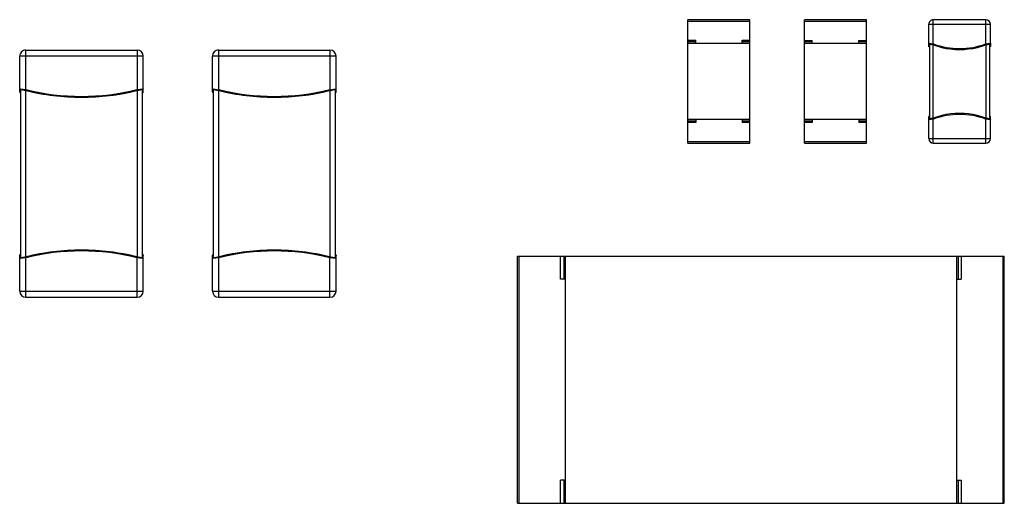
# Model space of a CAD drawing. Header units: inches. Extents: x -15 to 298, y -119 to 14.
# Tile 8 of 18: x 243.91 to 256.66, y -52.76 to -46.5. Entities that reach past the tile are written whole.
import ezdxf

# ---------------------------------------------------------------- set-up
doc = ezdxf.new("R2010")
doc.units = ezdxf.units.IN
doc.header["$LTSCALE"] = 1.21
doc.header["$MEASUREMENT"] = 0
doc.layers.get('0').update_dxf_attribs({"linetype": 'CONTINUOUS'})

msp = doc.modelspace()

# ---------------------------------------------------------------- linework, layer by layer
at = {"color": 7, "linetype": 'Continuous'}
for p, q in [((253.361, -46.498), (252.561, -46.498)), ((252.561, -48.098), (252.561, -46.498)), ((252.561, -46.518), (253.361, -46.518)), ((253.361, -48.098), (253.361, -46.498)), ((254.871, -46.498), (254.071, -46.498)), ((254.071, -48.098), (254.071, -46.498)), ((254.071, -46.518), (254.871, -46.518)), ((254.871, -48.098), (254.871, -46.498)), ((256.417, -46.498), (255.737, -46.498)), ((255.737, -46.811), (255.737, -46.498)), ((256.417, -46.811), (256.417, -46.498)), ((255.677, -46.558), (256.477, -46.558)), ((255.677, -46.839), (255.677, -46.558)), ((256.477, -46.803), (256.477, -46.558)), ((252.561, -46.765), (252.661, -46.765)), ((252.661, -46.805), (252.661, -46.765)), ((253.261, -46.765), (253.361, -46.765)), ((253.261, -46.805), (253.261, -46.765)), ((254.071, -46.766), (254.171, -46.766)), ((254.171, -46.806), (254.171, -46.766)), ((254.771, -46.766), (254.871, -46.766)), ((254.771, -46.806), (254.771, -46.766)), ((243.991, -46.892), (245.431, -46.892)), ((243.991, -47.403), (243.991, -46.892)), ((245.431, -46.892), (245.431, -47.403)), ((246.487, -46.892), (247.927, -46.892)), ((246.487, -47.404), (246.487, -46.892)), ((247.927, -46.892), (247.927, -47.404)), ((252.661, -46.785), (252.561, -46.785)), ((253.361, -46.805), (252.561, -46.805)), ((253.361, -46.785), (253.261, -46.785)), ((254.171, -46.785), (254.071, -46.785)), ((254.871, -46.806), (254.071, -46.806)), ((254.871, -46.785), (254.771, -46.785)), ((255.677, -46.803), (255.687, -46.801)), ((255.685, -46.815), (255.677, -46.803)), ((255.677, -46.803), (255.685, -46.815)), ((255.687, -46.813), (255.685, -46.815)), ((255.685, -46.815), (255.685, -46.851)), ((255.685, -46.851), (255.687, -46.852)), ((255.687, -46.801), (255.737, -46.811)), ((255.734, -46.823), (255.687, -46.813)), ((255.687, -46.816), (255.687, -47.78)), ((255.737, -46.811), (255.734, -46.823)), ((255.737, -46.811), (255.741, -46.812)), ((255.737, -46.824), (255.741, -46.812)), ((255.737, -47.772), (255.737, -46.824)), ((256.414, -46.812), (256.417, -46.811)), ((256.414, -46.812), (256.417, -46.811)), ((256.418, -46.824), (256.414, -46.812)), ((256.417, -46.811), (256.467, -46.801)), ((256.417, -46.811), (256.421, -46.823)), ((256.417, -46.824), (256.417, -47.772)), ((256.468, -46.813), (256.421, -46.823)), ((256.467, -46.801), (256.477, -46.803)), ((256.467, -47.78), (256.467, -46.816)), ((256.467, -46.852), (256.469, -46.851)), ((256.469, -46.815), (256.468, -46.813)), ((256.469, -46.815), (256.477, -46.803)), ((256.477, -46.803), (256.469, -46.815)), ((256.469, -46.851), (256.469, -46.815)), ((256.477, -46.803), (256.477, -46.84)), ((243.911, -47.434), (243.911, -46.972)), ((245.511, -46.972), (243.911, -46.972)), ((245.511, -47.434), (245.511, -46.972)), ((248.007, -46.972), (246.407, -46.972)), ((246.407, -47.434), (246.407, -46.972)), ((248.007, -47.434), (248.007, -46.972)), ((243.911, -47.393), (243.921, -47.392)), ((243.911, -47.393), (243.919, -47.403)), ((243.919, -47.403), (243.911, -47.393)), ((243.919, -47.403), (243.921, -47.402)), ((243.919, -47.403), (243.919, -47.403)), ((243.919, -47.444), (243.919, -47.403)), ((243.921, -47.392), (243.991, -47.403)), ((243.921, -47.402), (243.925, -47.401)), ((243.921, -47.404), (243.921, -49.579)), ((243.925, -47.401), (243.989, -47.413)), ((243.99, -47.41), (243.989, -47.413)), ((243.991, -47.403), (243.99, -47.41)), ((243.991, -47.403), (243.993, -47.404)), ((243.992, -47.41), (243.993, -47.404)), ((245.429, -47.404), (245.431, -47.403)), ((245.431, -47.41), (245.429, -47.404)), ((245.431, -47.403), (245.501, -47.392)), ((245.431, -47.403), (245.433, -47.41)), ((245.433, -47.413), (245.497, -47.401)), ((245.433, -47.41), (245.433, -47.413)), ((245.497, -47.401), (245.501, -47.402)), ((245.501, -47.392), (245.511, -47.393)), ((245.501, -49.579), (245.501, -47.404)), ((245.504, -47.403), (245.511, -47.393)), ((245.511, -47.393), (245.504, -47.403)), ((245.504, -47.403), (245.504, -47.444)), ((245.504, -47.403), (245.504, -47.403)), ((246.407, -47.394), (246.416, -47.392)), ((246.407, -47.394), (246.414, -47.403)), ((246.414, -47.403), (246.407, -47.394)), ((246.414, -47.403), (246.416, -47.402)), ((246.414, -47.403), (246.414, -47.403)), ((246.414, -47.444), (246.414, -47.403)), ((246.416, -47.392), (246.487, -47.404)), ((246.417, -47.402), (246.421, -47.401)), ((246.417, -47.404), (246.417, -49.579)), ((246.421, -47.401), (246.485, -47.413)), ((246.487, -47.404), (246.485, -47.41)), ((246.485, -47.41), (246.485, -47.413)), ((246.487, -47.404), (246.489, -47.404)), ((246.487, -47.411), (246.489, -47.404)), ((247.925, -47.404), (247.927, -47.404)), ((247.926, -47.411), (247.925, -47.404)), ((247.927, -47.404), (247.997, -47.392)), ((247.927, -47.404), (247.928, -47.41)), ((247.928, -47.41), (247.929, -47.413)), ((247.929, -47.413), (247.992, -47.402)), ((247.992, -47.402), (247.997, -47.402)), ((247.997, -47.392), (248.007, -47.394)), ((247.997, -49.579), (247.997, -47.404)), ((247.999, -47.403), (248.007, -47.394)), ((248.007, -47.394), (247.999, -47.403)), ((247.999, -47.403), (247.999, -47.444)), ((247.999, -47.403), (247.999, -47.403)), ((243.919, -47.444), (243.921, -47.444)), ((243.989, -47.413), (243.997, -47.415)), ((243.991, -47.414), (243.997, -47.415)), ((243.991, -49.569), (243.991, -47.414)), ((245.431, -47.414), (245.433, -47.413)), ((245.431, -47.414), (245.431, -49.569)), ((245.501, -47.444), (245.504, -47.444)), ((246.414, -47.444), (246.417, -47.444)), ((246.485, -47.413), (246.493, -47.415)), ((246.487, -47.414), (246.493, -47.415)), ((246.487, -49.569), (246.487, -47.414)), ((247.926, -47.414), (247.929, -47.413)), ((247.927, -47.414), (247.927, -49.57)), ((247.997, -47.444), (247.999, -47.444)), ((253.361, -47.79), (252.561, -47.79)), ((253.261, -47.791), (252.661, -47.791)), ((252.661, -47.791), (252.661, -47.831)), ((253.261, -47.791), (253.261, -47.831)), ((254.871, -47.791), (254.071, -47.791)), ((254.771, -47.791), (254.171, -47.791)), ((254.171, -47.791), (254.171, -47.831)), ((254.771, -47.791), (254.771, -47.831)), ((255.677, -48.038), (255.677, -47.757)), ((255.677, -47.793), (255.685, -47.781)), ((255.685, -47.781), (255.677, -47.793)), ((255.687, -47.795), (255.677, -47.793)), ((255.687, -47.744), (255.685, -47.745)), ((255.685, -47.781), (255.685, -47.745)), ((255.687, -47.783), (255.685, -47.781)), ((255.734, -47.773), (255.687, -47.783)), ((255.737, -47.785), (255.687, -47.795)), ((255.737, -47.785), (255.734, -47.773)), ((255.737, -47.772), (255.741, -47.784)), ((255.741, -47.784), (255.737, -47.785)), ((255.737, -48.098), (255.737, -47.785)), ((256.418, -47.772), (256.414, -47.784)), ((256.417, -47.785), (256.414, -47.784)), ((256.417, -47.785), (256.421, -47.773)), ((256.417, -48.098), (256.417, -47.785)), ((256.467, -47.796), (256.417, -47.785)), ((256.42, -47.773), (256.418, -47.772)), ((256.468, -47.783), (256.421, -47.773)), ((256.469, -47.745), (256.467, -47.744)), ((256.477, -47.793), (256.467, -47.796)), ((256.469, -47.781), (256.468, -47.783)), ((256.469, -47.745), (256.469, -47.781)), ((256.477, -47.793), (256.469, -47.781)), ((256.469, -47.781), (256.477, -47.793)), ((256.477, -48.038), (256.477, -47.757)), ((252.661, -47.811), (252.561, -47.811)), ((252.661, -47.831), (252.561, -47.831)), ((253.361, -47.811), (253.261, -47.811)), ((253.361, -47.831), (253.261, -47.831)), ((254.171, -47.811), (254.071, -47.811)), ((254.171, -47.831), (254.071, -47.831)), ((254.871, -47.811), (254.771, -47.811)), ((254.871, -47.831), (254.771, -47.831)), ((255.677, -48.038), (256.477, -48.038)), ((253.361, -48.078), (252.561, -48.078)), ((252.561, -48.098), (253.361, -48.098)), ((254.871, -48.078), (254.071, -48.078)), ((254.071, -48.098), (254.871, -48.098)), ((255.737, -48.098), (256.417, -48.098)), ((243.911, -50.012), (243.911, -49.549)), ((243.921, -49.539), (243.918, -49.539)), ((243.918, -49.539), (243.918, -49.58)), ((243.925, -49.582), (243.989, -49.57)), ((243.989, -49.57), (243.997, -49.568)), ((243.99, -49.573), (243.989, -49.57)), ((243.991, -49.58), (243.99, -49.573)), ((243.991, -49.569), (243.997, -49.568)), ((243.992, -49.573), (243.993, -49.579)), ((245.43, -49.573), (245.429, -49.579)), ((245.431, -49.569), (245.433, -49.57)), ((245.431, -49.58), (245.432, -49.573)), ((245.432, -49.573), (245.433, -49.57)), ((245.433, -49.57), (245.497, -49.582)), ((245.504, -49.54), (245.501, -49.539)), ((245.504, -49.58), (245.504, -49.54)), ((245.511, -50.012), (245.511, -49.549)), ((246.407, -50.012), (246.407, -49.549)), ((246.417, -49.539), (246.414, -49.54)), ((246.414, -49.54), (246.414, -49.58)), ((246.421, -49.582), (246.485, -49.57)), ((246.485, -49.57), (246.493, -49.568)), ((246.485, -49.573), (246.485, -49.57)), ((246.487, -49.58), (246.485, -49.573)), ((246.487, -49.57), (246.493, -49.568)), ((246.487, -49.573), (246.489, -49.579)), ((247.926, -49.573), (247.925, -49.579)), ((247.926, -49.57), (247.928, -49.57)), ((247.927, -49.58), (247.928, -49.574)), ((247.928, -49.574), (247.928, -49.57)), ((247.928, -49.57), (247.993, -49.582)), ((247.999, -49.54), (247.997, -49.539)), ((247.999, -49.58), (247.999, -49.54)), ((248.007, -50.012), (248.007, -49.549)), ((250.356, -49.559), (256.656, -49.559)), ((250.356, -52.759), (250.356, -49.559)), ((250.373, -49.559), (250.373, -52.759)), ((250.913, -49.859), (250.913, -49.559)), ((250.953, -49.559), (250.953, -49.859)), ((250.973, -49.559), (250.973, -52.759)), ((256.038, -49.559), (256.038, -52.759)), ((256.059, -49.559), (256.059, -49.859)), ((256.098, -49.559), (256.098, -49.859)), ((256.638, -49.559), (256.638, -52.759)), ((256.656, -52.759), (256.656, -49.559)), ((243.911, -49.59), (243.918, -49.58)), ((243.918, -49.58), (243.911, -49.59)), ((243.921, -49.591), (243.911, -49.59)), ((243.918, -49.58), (243.918, -49.58)), ((243.918, -49.58), (243.921, -49.581)), ((243.991, -49.58), (243.921, -49.591)), ((243.921, -49.582), (243.925, -49.582)), ((243.993, -49.579), (243.991, -49.58)), ((243.991, -50.092), (243.991, -49.58)), ((245.431, -49.58), (245.429, -49.579)), ((245.431, -50.092), (245.431, -49.58)), ((245.501, -49.591), (245.431, -49.58)), ((245.497, -49.582), (245.501, -49.582)), ((245.511, -49.59), (245.501, -49.591)), ((245.504, -49.58), (245.504, -49.58)), ((245.504, -49.58), (245.511, -49.59)), ((245.511, -49.59), (245.504, -49.58)), ((246.407, -49.59), (246.414, -49.58)), ((246.414, -49.58), (246.407, -49.59)), ((246.416, -49.591), (246.407, -49.59)), ((246.414, -49.58), (246.414, -49.58)), ((246.414, -49.58), (246.416, -49.582)), ((246.487, -49.58), (246.416, -49.591)), ((246.416, -49.582), (246.421, -49.582)), ((246.489, -49.579), (246.487, -49.58)), ((246.487, -50.092), (246.487, -49.58)), ((247.927, -49.58), (247.925, -49.579)), ((247.927, -50.092), (247.927, -49.58)), ((247.997, -49.591), (247.927, -49.58)), ((247.993, -49.582), (247.997, -49.582)), ((248.007, -49.59), (247.997, -49.591)), ((247.999, -49.58), (247.999, -49.58)), ((247.999, -49.58), (248.007, -49.59)), ((248.007, -49.59), (247.999, -49.58)), ((250.973, -49.859), (250.913, -49.859)), ((256.038, -49.859), (256.098, -49.859)), ((243.911, -50.012), (245.511, -50.012)), ((246.407, -50.012), (248.007, -50.012)), ((243.991, -50.092), (245.431, -50.092)), ((246.487, -50.092), (247.927, -50.092)), ((250.973, -52.459), (250.913, -52.459)), ((250.913, -52.759), (250.913, -52.459)), ((250.953, -52.459), (250.953, -52.759)), ((256.038, -52.459), (256.098, -52.459)), ((256.059, -52.459), (256.059, -52.759)), ((256.098, -52.459), (256.098, -52.759)), ((250.356, -52.759), (256.656, -52.759))]:
    msp.add_line(p, q, dxfattribs=at)
for points in [[(255.685, -46.851), (255.684, -46.851), (255.681, -46.849), (255.679, -46.846), (255.678, -46.843), (255.677, -46.839)], [(256.477, -46.84), (256.477, -46.843), (256.475, -46.846), (256.473, -46.849), (256.471, -46.851), (256.469, -46.851)], [(243.911, -47.434), (243.912, -47.438), (243.914, -47.441), (243.916, -47.443), (243.919, -47.444)], [(245.504, -47.444), (245.506, -47.443), (245.509, -47.441), (245.51, -47.438), (245.511, -47.434)], [(246.407, -47.434), (246.407, -47.438), (246.409, -47.441), (246.412, -47.443), (246.414, -47.444)], [(247.999, -47.444), (248.002, -47.443), (248.004, -47.441), (248.006, -47.438), (248.007, -47.434)], [(255.685, -47.745), (255.684, -47.745), (255.681, -47.747), (255.679, -47.75), (255.678, -47.753), (255.677, -47.757)], [(256.477, -47.757), (256.477, -47.753), (256.475, -47.75), (256.473, -47.747), (256.471, -47.745), (256.469, -47.745)], [(243.911, -49.549), (243.912, -49.545), (243.914, -49.542), (243.916, -49.54), (243.918, -49.539)], [(245.504, -49.54), (245.506, -49.54), (245.509, -49.543), (245.51, -49.545), (245.511, -49.549)], [(246.407, -49.549), (246.407, -49.546), (246.409, -49.543), (246.412, -49.541), (246.414, -49.54)], [(247.999, -49.54), (248.002, -49.541), (248.004, -49.543), (248.006, -49.546), (248.007, -49.549)]]:
    msp.add_lwpolyline(points, dxfattribs=at)
for centre, radius, start, end in [((255.737, -46.558), 0.06, 89.9982, 179.9982), ((256.417, -46.558), 0.06, 359.9982, 89.9982), ((243.991, -46.972), 0.08, 89.9982, 179.9982), ((245.431, -46.972), 0.08, 359.9982, 89.9982), ((246.487, -46.972), 0.08, 89.9982, 179.9982), ((247.927, -46.972), 0.08, 359.9982, 89.9982), ((255.689, -46.803), 0.0115, 180.0038, 181.7284), ((255.625, -47.135), 0.33, 70.2445, 70.6828), ((256.078, -45.883), 1.001, 250.1231, 256.6749), ((255.631, -47.117), 0.311, 70.1202, 70.2382), ((256.077, -45.881), 0.99, 250.1233, 289.8732), ((256.077, -45.884), 1, 256.6792, 283.3172), ((256.077, -45.883), 1.001, 283.3216, 289.8733), ((256.488, -46.815), 0.0187, 179.0327, 180.0779), ((256.465, -46.803), 0.0124, 358.3832, 359.9967), ((243.923, -47.412), 0.0111, 98.8705, 99.4271), ((244.711, -44.501), 2.99, 256.106, 283.8905), ((246.418, -47.413), 0.0111, 98.8705, 99.4271), ((247.207, -44.501), 2.99, 256.106, 283.8905), ((244.711, -44.503), 2.999, 256.2246, 283.7222), ((244.707, -44.485), 3.017, 283.7254, 283.8877), ((247.207, -44.503), 2.999, 256.2246, 283.7222), ((247.202, -44.485), 3.017, 283.7254, 283.8877), ((255.689, -47.793), 0.0115, 178.338, 179.9942), ((255.664, -47.781), 0.0214, 359.1211, 0.009), ((255.626, -47.463), 0.328, 289.32, 289.7674), ((256.078, -48.713), 1.001, 103.3334, 109.8735), ((256.077, -48.715), 0.99, 70.1145, 109.8847), ((256.077, -48.712), 1, 76.6697, 103.328), ((256.077, -48.713), 1.001, 70.1225, 76.6656), ((256.491, -47.781), 0.0214, 179.9866, 180.8741), ((256.465, -47.793), 0.0124, 359.9997, 1.5295), ((255.737, -48.038), 0.06, 179.9982, 269.9976), ((256.417, -48.038), 0.06, 269.9982, 359.9982), ((244.711, -52.482), 2.99, 76.106, 103.8905), ((244.711, -52.481), 2.999, 76.2743, 103.7719), ((244.707, -52.498), 3.017, 76.1088, 76.2711), ((247.207, -52.482), 2.99, 76.106, 103.8905), ((247.207, -52.481), 2.999, 76.2743, 103.7719), ((247.202, -52.498), 3.017, 76.1088, 76.2711), ((243.923, -49.571), 0.0109, 260.3928, 260.9741), ((246.418, -49.571), 0.0109, 260.3928, 260.9741), ((243.991, -50.012), 0.08, 179.9982, 269.9982), ((245.431, -50.012), 0.08, 269.9982, 359.9982), ((246.487, -50.012), 0.08, 179.9982, 269.9982), ((247.927, -50.012), 0.08, 269.9982, 359.9982)]:
    msp.add_arc(centre, radius, start, end, dxfattribs=at)
for points, knots in [([(255.687, -46.816), (255.687, -46.816), (255.688, -46.815), (255.688, -46.814), (255.689, -46.814), (255.691, -46.814), (255.693, -46.814), (255.696, -46.814), (255.701, -46.814), (255.708, -46.816), (255.716, -46.818), (255.725, -46.82), (255.731, -46.822), (255.734, -46.823)], [0, 0, 0, 0, 0.019103, 0.039295, 0.064487, 0.096811, 0.137135, 0.185631, 0.306002, 0.453867, 0.623171, 0.807412, 1, 1, 1, 1]), ([(256.417, -46.824), (256.417, -46.824), (256.418, -46.824), (256.418, -46.824), (256.418, -46.824)], [0, 0, 0, 0, 0.500098, 1, 1, 1, 1]), ([(256.418, -46.824), (256.418, -46.824), (256.419, -46.824), (256.42, -46.824), (256.42, -46.823)], [0, 0, 0, 0, 0.250127, 1, 1, 1, 1]), ([(256.421, -46.823), (256.424, -46.822), (256.43, -46.82), (256.438, -46.818), (256.446, -46.816), (256.452, -46.814), (256.457, -46.814), (256.459, -46.814), (256.462, -46.814), (256.464, -46.814), (256.465, -46.814), (256.466, -46.815), (256.467, -46.815), (256.467, -46.816), (256.467, -46.816)], [0, 0, 0, 0, 0.192582, 0.376822, 0.546124, 0.693984, 0.757947, 0.814389, 0.862878, 0.903198, 0.935521, 0.960715, 0.980902, 1, 1, 1, 1]), ([(243.921, -47.404), (243.921, -47.404), (243.921, -47.403), (243.922, -47.403), (243.923, -47.402), (243.924, -47.402), (243.927, -47.402), (243.93, -47.402), (243.933, -47.402), (243.937, -47.403), (243.948, -47.404), (243.966, -47.408), (243.982, -47.412), (243.991, -47.414)], [0, 0, 0, 0, 0.010674, 0.017736, 0.026623, 0.050668, 0.083533, 0.125219, 0.175435, 0.233697, 0.299425, 0.62203, 1, 1, 1, 1]), ([(243.991, -47.413), (243.992, -47.412), (243.992, -47.412), (243.992, -47.411), (243.992, -47.41)], [0, 0, 0, 0, 0.205728, 1, 1, 1, 1]), ([(245.431, -47.414), (245.44, -47.412), (245.456, -47.408), (245.474, -47.404), (245.485, -47.403), (245.489, -47.403), (245.493, -47.402), (245.496, -47.402), (245.498, -47.402), (245.499, -47.402), (245.5, -47.403), (245.501, -47.403), (245.501, -47.404), (245.501, -47.404)], [0, 0, 0, 0, 0.377971, 0.700581, 0.76631, 0.824572, 0.874787, 0.916472, 0.949335, 0.973379, 0.982265, 0.989327, 1, 1, 1, 1]), ([(245.431, -47.413), (245.431, -47.412), (245.431, -47.412), (245.431, -47.411), (245.431, -47.41)], [0, 0, 0, 0, 0.205727, 1, 1, 1, 1]), ([(245.501, -47.402), (245.502, -47.402), (245.502, -47.402), (245.503, -47.402), (245.503, -47.402)], [0, 0, 0, 0, 0.290202, 1, 1, 1, 1]), ([(245.503, -47.402), (245.503, -47.402), (245.504, -47.402), (245.504, -47.403), (245.504, -47.403)], [0, 0, 0, 0, 0.562883, 1, 1, 1, 1]), ([(246.417, -47.404), (246.417, -47.404), (246.417, -47.403), (246.418, -47.403), (246.418, -47.403), (246.42, -47.402), (246.422, -47.402), (246.425, -47.402), (246.429, -47.403), (246.433, -47.403), (246.444, -47.405), (246.462, -47.408), (246.478, -47.412), (246.487, -47.414)], [0, 0, 0, 0, 0.010674, 0.017736, 0.026623, 0.050668, 0.083533, 0.125219, 0.175435, 0.233697, 0.299425, 0.62203, 1, 1, 1, 1]), ([(246.487, -47.413), (246.487, -47.413), (246.487, -47.412), (246.487, -47.411), (246.487, -47.411)], [0, 0, 0, 0, 0.205728, 1, 1, 1, 1]), ([(247.926, -47.413), (247.926, -47.413), (247.926, -47.412), (247.926, -47.411), (247.926, -47.411)], [0, 0, 0, 0, 0.205727, 1, 1, 1, 1]), ([(247.927, -47.414), (247.936, -47.412), (247.952, -47.408), (247.97, -47.405), (247.98, -47.403), (247.985, -47.403), (247.988, -47.402), (247.991, -47.402), (247.993, -47.402), (247.995, -47.403), (247.996, -47.403), (247.997, -47.403), (247.997, -47.404), (247.997, -47.404)], [0, 0, 0, 0, 0.377971, 0.700581, 0.76631, 0.824572, 0.874787, 0.916472, 0.949335, 0.973379, 0.982265, 0.989327, 1, 1, 1, 1]), ([(247.997, -47.402), (247.997, -47.402), (247.998, -47.402), (247.998, -47.402), (247.998, -47.402)], [0, 0, 0, 0, 0.290202, 1, 1, 1, 1]), ([(247.998, -47.402), (247.999, -47.402), (247.999, -47.402), (247.999, -47.403), (247.999, -47.403)], [0, 0, 0, 0, 0.562883, 1, 1, 1, 1]), ([(243.991, -47.414), (243.991, -47.414), (243.991, -47.413), (243.991, -47.413), (243.991, -47.413)], [0, 0, 0, 0, 0.353423, 1, 1, 1, 1]), ([(243.991, -47.414), (244.109, -47.443), (244.348, -47.487), (244.711, -47.509), (245.075, -47.487), (245.314, -47.443), (245.431, -47.414)], [0, 0, 0, 0, 0.250004, 0.5, 0.749996, 1, 1, 1, 1]), ([(245.431, -47.414), (245.431, -47.414), (245.431, -47.413), (245.431, -47.413), (245.431, -47.413)], [0, 0, 0, 0, 0.353413, 1, 1, 1, 1]), ([(246.487, -47.414), (246.487, -47.414), (246.487, -47.413), (246.487, -47.413), (246.487, -47.413)], [0, 0, 0, 0, 0.353423, 1, 1, 1, 1]), ([(246.487, -47.414), (246.604, -47.443), (246.843, -47.487), (247.207, -47.509), (247.57, -47.487), (247.809, -47.443), (247.927, -47.414)], [0, 0, 0, 0, 0.250004, 0.5, 0.749996, 1, 1, 1, 1]), ([(247.926, -47.414), (247.927, -47.414), (247.926, -47.413), (247.926, -47.413), (247.926, -47.413)], [0, 0, 0, 0, 0.353413, 1, 1, 1, 1]), ([(255.734, -47.773), (255.731, -47.774), (255.725, -47.776), (255.716, -47.778), (255.708, -47.78), (255.702, -47.782), (255.698, -47.782), (255.695, -47.783), (255.693, -47.783), (255.691, -47.782), (255.689, -47.782), (255.688, -47.782), (255.687, -47.781), (255.687, -47.78), (255.687, -47.78)], [0, 0, 0, 0, 0.192589, 0.376833, 0.546138, 0.693995, 0.757958, 0.8144, 0.862889, 0.903208, 0.935535, 0.960735, 0.980913, 1, 1, 1, 1]), ([(256.467, -47.78), (256.467, -47.78), (256.467, -47.781), (256.466, -47.782), (256.465, -47.782), (256.464, -47.783), (256.462, -47.783), (256.459, -47.783), (256.457, -47.782), (256.452, -47.782), (256.446, -47.781), (256.438, -47.778), (256.43, -47.776), (256.424, -47.774), (256.421, -47.773)], [0, 0, 0, 0, 0.019094, 0.039281, 0.06448, 0.09681, 0.137137, 0.185637, 0.242087, 0.306057, 0.453924, 0.623224, 0.807446, 1, 1, 1, 1]), ([(243.991, -49.569), (243.982, -49.571), (243.966, -49.575), (243.948, -49.579), (243.937, -49.58), (243.933, -49.581), (243.93, -49.581), (243.927, -49.581), (243.924, -49.581), (243.923, -49.581), (243.922, -49.58), (243.921, -49.58), (243.921, -49.58), (243.921, -49.579)], [0, 0, 0, 0, 0.37797, 0.700581, 0.76631, 0.824572, 0.874787, 0.916472, 0.949335, 0.973379, 0.982265, 0.989327, 1, 1, 1, 1]), ([(245.431, -49.569), (245.314, -49.54), (245.075, -49.496), (244.711, -49.474), (244.348, -49.496), (244.109, -49.54), (243.991, -49.569)], [0, 0, 0, 0, 0.250004, 0.5, 0.749996, 1, 1, 1, 1]), ([(243.991, -49.569), (243.991, -49.57), (243.991, -49.57), (243.991, -49.57), (243.991, -49.571)], [0, 0, 0, 0, 0.353423, 1, 1, 1, 1]), ([(243.991, -49.571), (243.991, -49.571), (243.992, -49.571), (243.992, -49.572), (243.992, -49.573)], [0, 0, 0, 0, 0.205728, 1, 1, 1, 1]), ([(245.431, -49.571), (245.431, -49.571), (245.431, -49.571), (245.431, -49.572), (245.43, -49.573)], [0, 0, 0, 0, 0.205728, 1, 1, 1, 1]), ([(245.501, -49.579), (245.501, -49.58), (245.501, -49.58), (245.5, -49.58), (245.499, -49.581), (245.498, -49.581), (245.495, -49.581), (245.493, -49.581), (245.489, -49.581), (245.485, -49.58), (245.474, -49.579), (245.456, -49.575), (245.44, -49.572), (245.431, -49.569)], [0, 0, 0, 0, 0.010673, 0.017736, 0.026623, 0.050668, 0.083533, 0.125219, 0.175435, 0.233697, 0.299425, 0.62203, 1, 1, 1, 1]), ([(245.431, -49.569), (245.431, -49.57), (245.431, -49.57), (245.431, -49.57), (245.431, -49.571)], [0, 0, 0, 0, 0.353423, 1, 1, 1, 1]), ([(246.487, -49.569), (246.478, -49.572), (246.462, -49.575), (246.444, -49.579), (246.433, -49.58), (246.429, -49.581), (246.425, -49.581), (246.422, -49.581), (246.42, -49.581), (246.418, -49.581), (246.417, -49.58), (246.417, -49.58), (246.417, -49.58), (246.417, -49.579)], [0, 0, 0, 0, 0.37797, 0.700581, 0.76631, 0.824572, 0.874787, 0.916472, 0.949335, 0.973379, 0.982265, 0.989327, 1, 1, 1, 1]), ([(247.927, -49.57), (247.809, -49.54), (247.57, -49.497), (247.207, -49.474), (246.843, -49.497), (246.604, -49.54), (246.487, -49.569)], [0, 0, 0, 0, 0.250004, 0.5, 0.749996, 1, 1, 1, 1]), ([(246.487, -49.57), (246.487, -49.57), (246.487, -49.57), (246.487, -49.57), (246.487, -49.571)], [0, 0, 0, 0, 0.353423, 1, 1, 1, 1]), ([(246.487, -49.571), (246.487, -49.571), (246.487, -49.572), (246.487, -49.572), (246.487, -49.573)], [0, 0, 0, 0, 0.205728, 1, 1, 1, 1]), ([(247.926, -49.57), (247.926, -49.57), (247.926, -49.57), (247.926, -49.57), (247.926, -49.571)], [0, 0, 0, 0, 0.353423, 1, 1, 1, 1]), ([(247.926, -49.571), (247.926, -49.571), (247.926, -49.572), (247.926, -49.572), (247.926, -49.573)], [0, 0, 0, 0, 0.205728, 1, 1, 1, 1]), ([(247.997, -49.579), (247.997, -49.58), (247.996, -49.58), (247.996, -49.58), (247.995, -49.581), (247.993, -49.581), (247.991, -49.581), (247.988, -49.581), (247.984, -49.581), (247.98, -49.58), (247.97, -49.579), (247.952, -49.575), (247.935, -49.572), (247.927, -49.57)], [0, 0, 0, 0, 0.010673, 0.017736, 0.026623, 0.050668, 0.083533, 0.125219, 0.175435, 0.233697, 0.299425, 0.62203, 1, 1, 1, 1]), ([(245.501, -49.582), (245.502, -49.582), (245.502, -49.581), (245.503, -49.581), (245.503, -49.581)], [0, 0, 0, 0, 0.290932, 1, 1, 1, 1]), ([(245.503, -49.581), (245.503, -49.581), (245.504, -49.581), (245.504, -49.58), (245.504, -49.58)], [0, 0, 0, 0, 0.560224, 1, 1, 1, 1]), ([(247.997, -49.582), (247.997, -49.582), (247.998, -49.582), (247.998, -49.581), (247.998, -49.581)], [0, 0, 0, 0, 0.290932, 1, 1, 1, 1]), ([(247.998, -49.581), (247.999, -49.581), (247.999, -49.581), (247.999, -49.58), (247.999, -49.58)], [0, 0, 0, 0, 0.560224, 1, 1, 1, 1])]:
    msp.add_open_spline(points, degree=3, knots=knots, dxfattribs=at)
for points in [[(255.734, -46.823), (255.734, -46.823), (255.734, -46.823), (255.734, -46.823)], [(256.421, -46.823), (256.421, -46.823), (256.421, -46.823), (256.42, -46.823)], [(255.734, -47.773), (255.734, -47.773), (255.734, -47.773), (255.734, -47.773)], [(255.737, -47.772), (255.737, -47.772), (255.737, -47.772), (255.737, -47.772)], [(256.418, -47.772), (256.418, -47.772), (256.418, -47.772), (256.417, -47.772)], [(256.421, -47.773), (256.421, -47.773), (256.421, -47.773), (256.42, -47.773)]]:
    msp.add_open_spline(points, degree=3, dxfattribs=at)

doc.saveas('drawing.dxf')
